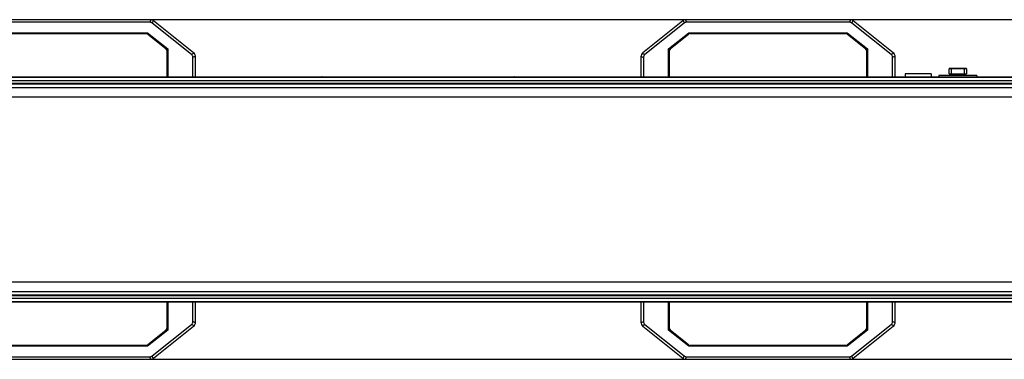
# Model space of a CAD drawing. Extents: x 0 to 420, y 0 to 297.
# Tile 30 of 75: x 244 to 358, y 105 to 144. Entities that reach past the tile are written whole.
import ezdxf

# ---------------------------------------------------------------- set-up
doc = ezdxf.new("R2010")
doc.units = 0
doc.header["$LTSCALE"] = 23.1
doc.layers.get('0').update_dxf_attribs({"linetype": 'CONTINUOUS'})
doc.layers.add('02___PRT_ALL_AXES', color=7, linetype='CONTINUOUS')
doc.layers.add('DIM_PILOTEES', color=7, linetype='CONTINUOUS')
doc.dimstyles.get("Standard").update_dxf_attribs({"dimtxt": 2.5, "dimasz": 2.5, "dimexe": 1.25, "dimexo": 0.625, "dimtad": 1, "dimcen": 2.5, "dimazin": 3, "dimtfac": 1, "dimtmove": 0, "dimatfit": 3})

# ---------------------------------------------------------------- blocks, each defined once
blk = doc.blocks.new('_FILLED')
at = {"color": 0, "linetype": 'BYBLOCK'}
blk.add_solid([(0, 0), (-1, 0.143), (-1, -0.143)], dxfattribs=at)
blk = doc.blocks.new('*D3')
at = {"layer": 'DIM_PILOTEES', "color": 2, "linetype": 'CONTINUOUS'}
for p, q in [((259.23, 144.1), (412.11, 144.1)), ((410.11, 144.1), (410.11, 124.5)), ((410.11, 104.9), (410.11, 124.5)), ((259.23, 104.9), (412.11, 104.9))]:
    blk.add_line(p, q, dxfattribs=at)
at = {"layer": 'DIM_PILOTEES', "color": 2, "linetype": 'CONTINUOUS', "xscale": 3.5, "yscale": 3.5, "zscale": 3.5}
for p, rotation in [((410.11, 144.1), 90), ((410.11, 104.9), 270)]:
    blk.add_blockref('_FILLED', p, dxfattribs=dict(at, rotation=rotation))

msp = doc.modelspace()

# ---------------------------------------------------------------- linework, layer by layer
at = {"color": 7, "linetype": 'CONTINUOUS'}
for p, q in [((259.234, 144.096), (240.335, 144.096)), ((259.19, 143.796), (240.379, 143.796)), ((259.295, 144.092), (259.19, 143.796)), ((259.56, 144), (259.455, 143.703)), ((263.985, 140.079), (259.455, 143.703)), ((264.219, 140.276), (259.609, 143.964)), ((320.64, 143.964), (316.03, 140.276)), ((320.793, 143.703), (316.264, 140.079)), ((320.689, 144), (320.793, 143.703)), ((320.954, 144.092), (321.059, 143.796)), ((339.914, 144.096), (321.015, 144.096)), ((339.87, 143.796), (321.059, 143.796)), ((339.975, 144.092), (339.87, 143.796)), ((340.24, 144), (340.135, 143.703)), ((344.665, 140.079), (340.135, 143.703)), ((344.899, 140.276), (340.289, 143.964)), ((240.651, 142.596), (258.918, 142.596)), ((240.791, 142.496), (258.778, 142.496)), ((258.877, 142.479), (258.918, 142.596)), ((258.918, 142.596), (261.244, 140.735)), ((258.965, 142.43), (261.032, 140.777)), ((319.004, 140.735), (321.331, 142.596)), ((319.217, 140.777), (321.284, 142.43)), ((321.331, 142.596), (339.598, 142.596)), ((321.372, 142.479), (321.331, 142.596)), ((321.471, 142.496), (339.458, 142.496)), ((339.557, 142.479), (339.598, 142.596)), ((339.598, 142.596), (341.924, 140.735)), ((339.645, 142.43), (341.712, 140.777)), ((261.115, 140.672), (261.244, 140.735)), ((261.144, 140.542), (261.144, 137.496)), ((261.244, 140.735), (261.244, 137.496)), ((264.28, 140.22), (263.985, 140.079)), ((264.439, 139.889), (264.144, 139.747)), ((264.144, 137.496), (264.144, 139.747)), ((264.444, 137.496), (264.444, 139.807)), ((315.804, 139.807), (315.804, 137.496)), ((315.81, 139.889), (316.104, 139.747)), ((315.969, 140.22), (316.264, 140.079)), ((316.104, 139.747), (316.104, 137.496)), ((319.004, 137.496), (319.004, 140.735)), ((319.004, 140.735), (319.134, 140.672)), ((319.104, 137.496), (319.104, 140.542)), ((341.795, 140.672), (341.924, 140.735)), ((341.824, 140.542), (341.824, 137.496)), ((341.924, 140.735), (341.924, 137.496)), ((344.96, 140.22), (344.665, 140.079)), ((345.119, 139.889), (344.824, 139.747)), ((344.824, 137.496), (344.824, 139.747)), ((345.124, 137.496), (345.124, 139.807)), ((193.764, 137.457), (386.664, 137.457)), ((220.896, 137.496), (359.353, 137.496)), ((282.446, 137.496), (282.446, 137.457)), ((282.638, 137.496), (282.638, 137.457)), ((297.611, 137.457), (297.611, 137.496)), ((297.803, 137.457), (297.803, 137.496)), ((354.553, 137.636), (350.153, 137.636)), ((350.153, 137.636), (350.153, 137.496)), ((353.353, 138.416), (351.353, 138.416)), ((351.353, 137.856), (351.353, 138.416)), ((351.353, 137.856), (353.353, 137.856)), ((353.313, 138.456), (351.393, 138.456)), ((351.603, 137.856), (351.603, 138.416)), ((351.853, 137.636), (351.853, 137.856)), ((352.853, 137.856), (352.853, 137.636)), ((353.103, 137.856), (353.103, 138.416)), ((353.353, 138.416), (353.353, 137.856)), ((354.553, 137.636), (354.553, 137.496)), ((193.264, 136.274), (389.864, 136.274)), ((193.364, 136.674), (386.864, 136.674)), ((194.164, 137.057), (386.064, 137.057)), ((194.164, 136.774), (386.064, 136.774)), ((193.764, 135.174), (386.464, 135.174)), ((386.464, 113.817), (193.764, 113.817)), ((193.264, 112.717), (389.864, 112.717)), ((389.524, 111.496), (190.724, 111.496)), ((386.864, 112.317), (193.364, 112.317)), ((386.664, 111.534), (193.764, 111.534)), ((386.064, 112.217), (194.164, 112.217)), ((386.064, 111.934), (194.164, 111.934)), ((261.144, 111.496), (261.144, 108.449)), ((261.244, 111.496), (261.244, 108.256)), ((264.144, 109.244), (264.144, 111.496)), ((264.444, 109.184), (264.444, 111.496)), ((315.804, 111.496), (315.804, 109.184)), ((316.104, 111.496), (316.104, 109.244)), ((319.004, 108.256), (319.004, 111.496)), ((319.104, 108.449), (319.104, 111.496)), ((341.824, 111.496), (341.824, 108.449)), ((341.924, 111.496), (341.924, 108.256)), ((344.824, 109.244), (344.824, 111.496)), ((345.124, 109.184), (345.124, 111.496)), ((264.439, 109.102), (264.144, 109.244)), ((315.81, 109.102), (316.104, 109.244)), ((345.119, 109.102), (344.824, 109.244)), ((261.244, 108.256), (258.918, 106.396)), ((261.032, 108.214), (258.965, 106.561)), ((259.455, 105.289), (263.985, 108.912)), ((259.609, 105.027), (264.219, 108.715)), ((261.244, 108.256), (261.115, 108.319)), ((264.28, 108.771), (263.985, 108.912)), ((315.969, 108.771), (316.264, 108.912)), ((316.03, 108.715), (320.64, 105.027)), ((316.264, 108.912), (320.793, 105.289)), ((319.134, 108.319), (319.004, 108.256)), ((321.331, 106.396), (319.004, 108.256)), ((321.284, 106.561), (319.217, 108.214)), ((341.924, 108.256), (339.598, 106.396)), ((341.712, 108.214), (339.645, 106.561)), ((340.135, 105.289), (344.665, 108.912)), ((340.289, 105.027), (344.899, 108.715)), ((341.924, 108.256), (341.795, 108.319)), ((344.96, 108.771), (344.665, 108.912)), ((258.918, 106.396), (240.651, 106.396)), ((258.778, 106.496), (240.791, 106.496)), ((258.918, 106.396), (258.877, 106.512)), ((321.372, 106.512), (321.331, 106.396)), ((339.598, 106.396), (321.331, 106.396)), ((339.458, 106.496), (321.471, 106.496)), ((339.598, 106.396), (339.557, 106.512)), ((240.335, 104.896), (259.234, 104.896)), ((240.379, 105.196), (259.19, 105.196)), ((259.295, 104.899), (259.19, 105.196)), ((259.56, 104.992), (259.455, 105.289)), ((320.689, 104.992), (320.793, 105.289)), ((320.954, 104.899), (321.059, 105.196)), ((321.015, 104.896), (339.914, 104.896)), ((321.059, 105.196), (339.87, 105.196)), ((339.975, 104.899), (339.87, 105.196)), ((340.24, 104.992), (340.135, 105.289))]:
    msp.add_line(p, q, dxfattribs=at)
for points in [[(259.455, 143.703), (259.416, 143.731), (259.374, 143.754), (259.331, 143.772), (259.286, 143.785), (259.239, 143.793), (259.19, 143.796)], [(321.059, 143.796), (321.01, 143.793), (320.963, 143.785), (320.918, 143.772), (320.875, 143.754), (320.833, 143.731), (320.793, 143.703)], [(340.135, 143.703), (340.096, 143.731), (340.054, 143.754), (340.011, 143.772), (339.966, 143.785), (339.919, 143.793), (339.87, 143.796)], [(264.144, 139.747), (264.139, 139.813), (264.126, 139.875), (264.104, 139.932), (264.073, 139.985), (264.034, 140.034), (263.985, 140.079)], [(316.264, 140.079), (316.215, 140.034), (316.176, 139.985), (316.145, 139.932), (316.123, 139.875), (316.109, 139.813), (316.104, 139.747)], [(344.824, 139.747), (344.819, 139.813), (344.806, 139.875), (344.784, 139.932), (344.753, 139.985), (344.714, 140.034), (344.665, 140.079)], [(279.048, 137.496), (279.04, 137.495), (279.033, 137.493), (279.025, 137.49), (279.018, 137.485)], [(301.231, 137.485), (301.224, 137.49), (301.216, 137.493), (301.209, 137.495), (301.201, 137.496)], [(351.618, 138.456), (351.615, 138.455), (351.613, 138.453), (351.61, 138.449), (351.608, 138.444), (351.606, 138.438), (351.605, 138.431), (351.604, 138.423), (351.603, 138.416)], [(353.088, 138.456), (353.091, 138.455), (353.094, 138.453), (353.097, 138.449), (353.099, 138.444), (353.101, 138.438), (353.102, 138.431), (353.103, 138.423), (353.103, 138.416)], [(263.985, 108.912), (264.034, 108.957), (264.073, 109.006), (264.104, 109.059), (264.126, 109.116), (264.139, 109.178), (264.144, 109.244)], [(316.104, 109.244), (316.109, 109.178), (316.123, 109.116), (316.145, 109.059), (316.176, 109.006), (316.215, 108.957), (316.264, 108.912)], [(344.665, 108.912), (344.714, 108.957), (344.753, 109.006), (344.784, 109.059), (344.806, 109.116), (344.819, 109.178), (344.824, 109.244)], [(259.19, 105.196), (259.239, 105.198), (259.286, 105.206), (259.331, 105.219), (259.374, 105.237), (259.416, 105.26), (259.455, 105.289)], [(320.793, 105.289), (320.833, 105.26), (320.875, 105.237), (320.918, 105.219), (320.963, 105.206), (321.01, 105.198), (321.059, 105.196)], [(339.87, 105.196), (339.919, 105.198), (339.966, 105.206), (340.011, 105.219), (340.054, 105.237), (340.096, 105.26), (340.135, 105.289)]]:
    msp.add_lwpolyline(points, dxfattribs=at)
for centre, radius, start, end in [((259.234, 143.496), 0.6, 51.34019, 90), ((321.015, 143.496), 0.6, 90, 128.65981), ((339.914, 143.496), 0.6, 51.34019, 90), ((258.778, 142.196), 0.3, 51.34019, 90), ((321.471, 142.196), 0.3, 90, 128.65981), ((339.458, 142.196), 0.3, 51.34019, 90), ((260.844, 140.542), 0.3, 0, 51.34019), ((263.844, 139.807), 0.6, 0, 51.34019), ((316.404, 139.807), 0.6, 128.65981, 180), ((319.404, 140.542), 0.3, 128.65981, 180), ((341.524, 140.542), 0.3, 0, 51.34019), ((344.524, 139.807), 0.6, 0, 51.34019), ((351.393, 138.416), 0.04, 90, 180), ((353.313, 138.416), 0.04, 0, 90), ((263.844, 109.184), 0.6, 308.65981, 360), ((316.404, 109.184), 0.6, 180, 231.34019), ((344.524, 109.184), 0.6, 308.65981, 360), ((260.844, 108.449), 0.3, 308.65981, 360), ((319.404, 108.449), 0.3, 180, 231.34019), ((341.524, 108.449), 0.3, 308.65981, 360), ((258.778, 106.796), 0.3, 270, 308.65981), ((321.471, 106.796), 0.3, 231.34019, 270), ((339.458, 106.796), 0.3, 270, 308.65981), ((259.234, 105.496), 0.6, 270, 308.65981), ((321.015, 105.496), 0.6, 231.34019, 270), ((339.914, 105.496), 0.6, 270, 308.65981)]:
    msp.add_arc(centre, radius, start, end, dxfattribs=at)
at = {"layer": '02___PRT_ALL_AXES', "color": 7, "linetype": 'CONTINUOUS'}
for p, q in [((349.258, 137.856), (346.258, 137.856)), ((346.258, 137.856), (346.258, 137.496)), ((349.258, 137.856), (349.258, 137.496))]:
    msp.add_line(p, q, dxfattribs=at)

# ---------------------------------------------------------------- dimensions: what is measured, and where the dimension line sits
at = {"layer": 'DIM_PILOTEES', "color": 2, "linetype": 'CONTINUOUS'}
dim = msp.add_linear_dim(base=(410.107, 104.896), p1=(259.234, 144.096), p2=(259.234, 104.896), angle=270, dimstyle='Standard', dxfattribs=at)
dim.commit()
dim.dimension.update_dxf_attribs({"geometry": '*D3', "text_midpoint": (410.107, 120.528), "dimtype": 128})

doc.saveas('drawing.dxf')
